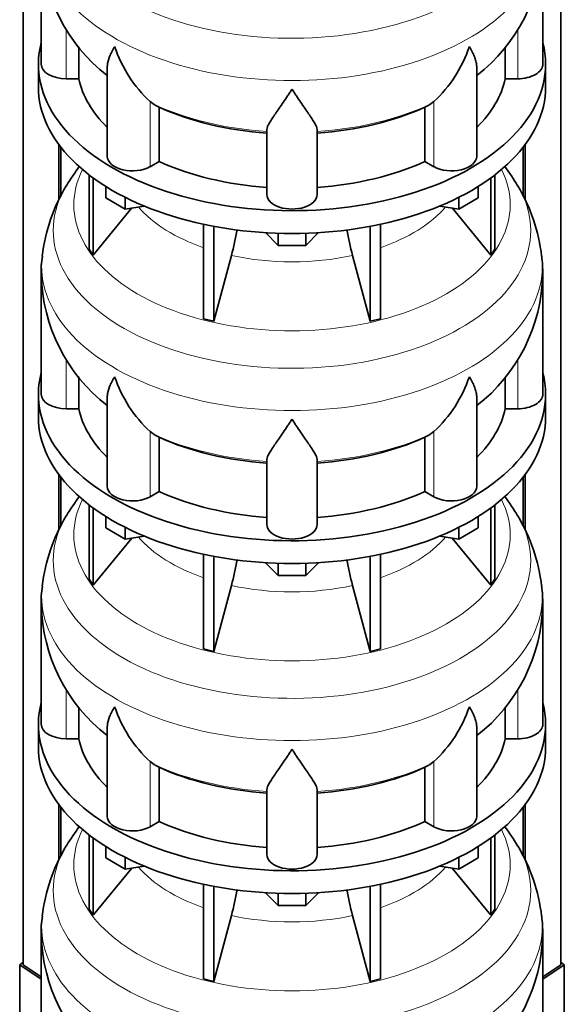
# Model space of a CAD drawing. Header units: millimetres. Extents: x 160 to 768, y -1429 to 1506.
# Tile 5 of 17: x 572 to 768, y -1176 to -823. Entities that reach past the tile are written whole.
import ezdxf

# ---------------------------------------------------------------- set-up
doc = ezdxf.new("R2010")
doc.units = ezdxf.units.MM
for name, color, linetype in [('LOW_134-6', 7, 'Continuous'), ('VSI134_DIFFUSORE', 7, 'Continuous'), ('VSI134_TERMINALE', 7, 'Continuous')]:
    doc.layers.add(name, color=color, linetype=linetype)

# ---------------------------------------------------------------- blocks, each defined once
blk = doc.blocks.new('SE4')
at = {"layer": 'LOW_134-6', "color": 7, "linetype": 'Continuous', "lineweight": 35}
for p, q in [((573.42, -1161.61), (573.42, -438.66)), ((766.28, -1161.61), (766.28, -438.66)), ((586.17, -867.36), (586.17, -887.22)), ((586.93, -868.35), (586.93, -885.63)), ((752.77, -868.35), (752.77, -885.64)), ((753.53, -867.36), (753.53, -887.2)), ((586.17, -985.75), (586.17, -1005.61)), ((586.93, -986.74), (586.93, -1004.02)), ((752.77, -986.74), (752.77, -1004.03)), ((753.53, -985.75), (753.53, -1005.59)), ((586.17, -1104.14), (586.17, -1124.01)), ((586.93, -1105.13), (586.93, -1122.41)), ((752.77, -1105.13), (752.77, -1122.43)), ((753.53, -1104.14), (753.53, -1123.98))]:
    blk.add_line(p, q, dxfattribs=at)
at = {"layer": 'VSI134_DIFFUSORE', "color": 7, "linetype": 'Continuous', "lineweight": 35}
for p, q in [((579.85, -795.49), (579.85, -838.55)), ((759.85, -838.55), (759.85, -795.49)), ((593.38, -843.74), (593.38, -832.35)), ((746.32, -832.37), (746.32, -843.74)), ((578.85, -838.55), (578.85, -846.71)), ((603.57, -839.48), (603.57, -871.61)), ((736.13, -871.61), (736.13, -839.47)), ((760.85, -846.71), (760.85, -838.55)), ((588.85, -843.74), (593.38, -843.74)), ((746.32, -843.74), (750.85, -843.74)), ((620.36, -852.99), (618.94, -851.94)), ((622.14, -873.44), (622.14, -853.96)), ((717.56, -853.96), (717.56, -873.44)), ((720.76, -851.94), (719.34, -852.99)), ((660.85, -885.31), (660.85, -861.96)), ((678.85, -885.31), (678.85, -861.96)), ((618.94, -875.29), (622.14, -873.44)), ((717.56, -873.44), (720.76, -875.29)), ((597.02, -878.21), (597.02, -904.89)), ((598.55, -879.36), (598.55, -907.02)), ((741.15, -879.36), (741.15, -907.02)), ((742.68, -878.21), (742.68, -904.89)), ((603.09, -886.47), (603.09, -882.42)), ((736.61, -886.47), (736.61, -882.42)), ((610.03, -890.48), (603.09, -886.47)), ((610.03, -890.48), (610.03, -886.3)), ((729.67, -890.48), (729.67, -886.3)), ((736.61, -886.47), (729.67, -890.48)), ((616.86, -889.42), (610.03, -890.48)), ((729.67, -890.48), (722.84, -889.42)), ((598.55, -907.02), (612.41, -890.11)), ((727.29, -890.11), (741.15, -907.02)), ((638.15, -895.96), (638.15, -929.89)), ((641.85, -896.7), (641.85, -930.77)), ((697.85, -896.7), (697.85, -930.77)), ((701.55, -895.96), (701.55, -929.89)), ((664.94, -903.61), (660.29, -898.96)), ((664.94, -903.61), (664.94, -899.17)), ((679.41, -898.96), (674.76, -903.61)), ((674.76, -903.61), (674.76, -899.17)), ((674.76, -903.61), (664.94, -903.61)), ((597.02, -904.89), (598.55, -907.02)), ((641.85, -930.77), (648.13, -907.15)), ((691.57, -907.15), (697.85, -930.77)), ((741.15, -907.02), (742.68, -904.89)), ((579.85, -913.88), (579.85, -956.94)), ((759.85, -956.94), (759.85, -913.88)), ((638.15, -929.89), (641.85, -930.77)), ((697.85, -930.77), (701.55, -929.89)), ((593.38, -962.13), (593.38, -950.74)), ((746.32, -950.76), (746.32, -962.13)), ((578.85, -956.94), (578.85, -965.1)), ((760.85, -965.1), (760.85, -956.94)), ((603.57, -957.87), (603.57, -990.01)), ((736.13, -990.01), (736.13, -957.87)), ((588.85, -962.13), (593.38, -962.13)), ((746.32, -962.13), (750.85, -962.13)), ((620.36, -971.38), (618.94, -970.33)), ((720.76, -970.33), (719.34, -971.38)), ((622.14, -991.83), (622.14, -972.35)), ((717.56, -972.35), (717.56, -991.83)), ((660.85, -1003.7), (660.85, -980.36)), ((678.85, -1003.7), (678.85, -980.36)), ((618.94, -993.68), (622.14, -991.83)), ((717.56, -991.83), (720.76, -993.68)), ((597.02, -996.6), (597.02, -1023.28)), ((598.55, -997.75), (598.55, -1025.42)), ((741.15, -997.75), (741.15, -1025.42)), ((742.68, -996.6), (742.68, -1023.28)), ((603.09, -1004.86), (603.09, -1000.81)), ((736.61, -1004.86), (736.61, -1000.81)), ((610.03, -1008.87), (603.09, -1004.86)), ((610.03, -1008.87), (610.03, -1004.7)), ((729.67, -1008.87), (729.67, -1004.7)), ((736.61, -1004.86), (729.67, -1008.87)), ((598.55, -1025.42), (612.41, -1008.5)), ((616.86, -1007.81), (610.03, -1008.87)), ((729.67, -1008.87), (722.84, -1007.81)), ((727.29, -1008.5), (741.15, -1025.42)), ((638.15, -1014.35), (638.15, -1048.28)), ((641.85, -1015.09), (641.85, -1049.16)), ((697.85, -1015.09), (697.85, -1049.16)), ((701.55, -1014.35), (701.55, -1048.28)), ((664.94, -1022), (660.29, -1017.35)), ((664.94, -1022), (664.94, -1017.56)), ((679.41, -1017.35), (674.76, -1022)), ((674.76, -1022), (674.76, -1017.56)), ((597.02, -1023.28), (598.55, -1025.42)), ((674.76, -1022), (664.94, -1022)), ((741.15, -1025.42), (742.68, -1023.28)), ((641.85, -1049.16), (648.13, -1025.54)), ((691.57, -1025.54), (697.85, -1049.16)), ((579.85, -1032.27), (579.85, -1075.33)), ((759.85, -1075.33), (759.85, -1032.27)), ((638.15, -1048.28), (641.85, -1049.16)), ((697.85, -1049.16), (701.55, -1048.28)), ((593.38, -1080.53), (593.38, -1069.14)), ((746.32, -1069.15), (746.32, -1080.53)), ((578.85, -1075.33), (578.85, -1083.49)), ((603.57, -1076.26), (603.57, -1108.4)), ((736.13, -1108.4), (736.13, -1076.26)), ((760.85, -1083.49), (760.85, -1075.33)), ((588.85, -1080.53), (593.38, -1080.53)), ((746.32, -1080.53), (750.85, -1080.53)), ((620.36, -1089.78), (618.94, -1088.73)), ((622.14, -1110.22), (622.14, -1090.75)), ((717.56, -1090.75), (717.56, -1110.22)), ((720.76, -1088.73), (719.34, -1089.78)), ((660.85, -1122.09), (660.85, -1098.75)), ((678.85, -1122.09), (678.85, -1098.75)), ((618.94, -1112.07), (622.14, -1110.22)), ((717.56, -1110.22), (720.76, -1112.07)), ((597.02, -1115), (597.02, -1141.67)), ((598.55, -1116.14), (598.55, -1143.81)), ((741.15, -1116.14), (741.15, -1143.81)), ((742.68, -1115), (742.68, -1141.67)), ((603.09, -1123.25), (603.09, -1119.2)), ((736.61, -1123.25), (736.61, -1119.2)), ((610.03, -1127.26), (610.03, -1123.09)), ((729.67, -1127.26), (729.67, -1123.09)), ((610.03, -1127.26), (603.09, -1123.25)), ((616.86, -1126.21), (610.03, -1127.26)), ((729.67, -1127.26), (722.84, -1126.21)), ((736.61, -1123.25), (729.67, -1127.26)), ((598.55, -1143.81), (612.41, -1126.89)), ((727.29, -1126.89), (741.15, -1143.81)), ((638.15, -1132.74), (638.15, -1166.67)), ((641.85, -1133.48), (641.85, -1167.55)), ((697.85, -1133.48), (697.85, -1167.55)), ((701.55, -1132.74), (701.55, -1166.67)), ((664.94, -1140.39), (660.29, -1135.74)), ((664.94, -1140.39), (664.94, -1135.96)), ((679.41, -1135.74), (674.76, -1140.39)), ((674.76, -1140.39), (674.76, -1135.96)), ((674.76, -1140.39), (664.94, -1140.39)), ((597.02, -1141.67), (598.55, -1143.81)), ((641.85, -1167.55), (648.13, -1143.94)), ((691.57, -1143.94), (697.85, -1167.55)), ((741.15, -1143.81), (742.68, -1141.67)), ((579.85, -1150.67), (579.85, -1193.72)), ((759.85, -1193.72), (759.85, -1150.67)), ((638.15, -1166.67), (641.85, -1167.55)), ((697.85, -1167.55), (701.55, -1166.67))]:
    blk.add_line(p, q, dxfattribs=at)
at = {"layer": 'VSI134_DIFFUSORE', "color": 4, "linetype": 'Continuous', "lineweight": 9}
for p, q in [((588.85, -843.74), (588.85, -826.13)), ((750.85, -843.74), (750.85, -826.08)), ((618.94, -875.29), (618.94, -851.94)), ((720.76, -875.29), (720.76, -851.94)), ((588.85, -962.13), (588.85, -944.52)), ((750.85, -962.13), (750.85, -944.47)), ((618.94, -993.68), (618.94, -970.33)), ((720.76, -993.68), (720.76, -970.33)), ((588.85, -1080.53), (588.85, -1062.92)), ((750.85, -1080.53), (750.85, -1062.86)), ((618.94, -1112.07), (618.94, -1088.73)), ((720.76, -1112.07), (720.76, -1088.73))]:
    blk.add_line(p, q, dxfattribs=at)
at = {"layer": 'VSI134_DIFFUSORE', "color": 7, "linetype": 'Continuous', "lineweight": 35}
for centre, radius, start, end in [((641.11, -794.26), 61.26, 181.3354, 232.1401), ((698.69, -794.34), 61.13, 307.8454, 358.9174), ((651.44, -816.98), 47.73, 198.6373, 227.0857), ((688.26, -816.98), 47.73, 312.9143, 341.3628), ((628.27, -840.6), 14.7, 237.4509, 245.3566), ((711.43, -840.6), 14.7, 294.6434, 302.5491), ((648.55, -917.52), 69.36, 142.3244, 149.3385), ((691.61, -917.22), 68.83, 30.649, 37.5556), ((642.51, -914.56), 62.67, 148.858, 173.4063), ((697.68, -914.31), 62.12, 6.3551, 31.1723), ((558.28, -882.84), 93.08, 344.857, 350.7345), ((780.11, -883.05), 91.75, 189.2948, 195.2315), ((611.94, -912.65), 32.1, 170.5221, 182.5519), ((716.3, -912.92), 43.51, 358.7333, 7.2617), ((641.11, -912.65), 61.26, 181.3354, 232.1401), ((698.69, -912.73), 61.13, 307.8454, 358.9174), ((651.44, -935.38), 47.73, 198.6373, 227.0857), ((688.26, -935.38), 47.73, 312.9143, 341.3628), ((628.27, -958.99), 14.7, 237.4509, 245.3566), ((711.43, -958.99), 14.7, 294.6434, 302.5491), ((648.55, -1035.91), 69.36, 142.3244, 149.3385), ((691.61, -1035.62), 68.83, 30.649, 37.5556), ((642.51, -1032.95), 62.67, 148.858, 173.4063), ((697.68, -1032.7), 62.12, 6.3551, 31.1723), ((558.28, -1001.23), 93.08, 344.857, 350.7345), ((780.11, -1001.44), 91.75, 189.2948, 195.2315), ((611.94, -1031.04), 32.1, 170.5221, 182.5519), ((716.3, -1031.32), 43.51, 358.7333, 7.2617), ((641.11, -1031.04), 61.26, 181.3354, 232.1401), ((698.69, -1031.12), 61.13, 307.8454, 358.9174), ((651.44, -1053.77), 47.73, 198.6373, 227.0857), ((688.26, -1053.77), 47.73, 312.9143, 341.3628), ((628.27, -1077.38), 14.7, 237.4509, 245.3566), ((711.43, -1077.38), 14.7, 294.6434, 302.5491), ((648.55, -1154.31), 69.36, 142.3244, 149.3385), ((691.61, -1154.01), 68.83, 30.649, 37.5556), ((642.51, -1151.35), 62.67, 148.858, 173.4063), ((697.68, -1151.09), 62.12, 6.3551, 31.1723), ((558.28, -1119.62), 93.08, 344.857, 350.7345), ((780.11, -1119.83), 91.75, 189.2948, 195.2315), ((611.94, -1149.43), 32.1, 170.5221, 182.5519), ((716.3, -1149.71), 43.51, 358.7333, 7.2617), ((641.11, -1149.43), 61.26, 181.3354, 232.1401), ((698.69, -1149.52), 61.13, 307.8454, 358.9174)]:
    blk.add_arc(centre, radius, start, end, dxfattribs=at)
at = {"layer": 'VSI134_DIFFUSORE', "color": 4, "linetype": 'Continuous', "lineweight": 9}
for centre, major_axis, start_param, end_param in [((669.85, -779.77), (85.67, 0), 2.812638, 6.283185), ((669.85, -792.53), (-89.83, 0), 0, 3.208843), ((669.85, -817.07), (-79.5, 0), 0.898849, 1.457346), ((669.85, -817.07), (79.5, 0), 4.82584, 5.384336), ((669.85, -888.97), (-78.3, 0), 0, 3.425204), ((669.85, -888.97), (-78.3, 0), 5.999574, 6.283185), ((669.85, -898.16), (85.67, 0), 2.812638, 6.283185), ((669.85, -898.16), (85.67, 0), 0, 0.329038), ((669.85, -873.85), (-61.63, 0), 0.463231, 1.030574), ((669.85, -873.85), (61.63, 0), 5.252612, 5.819954), ((669.85, -910.92), (-89.83, 0), 6.215332, 6.283185), ((669.85, -910.92), (-89.83, 0), 0, 3.208843), ((669.85, -873.85), (-61.63, 0), 1.210556, 1.931037), ((669.85, -935.46), (-79.5, 0), 0.898849, 1.457346), ((669.85, -935.46), (79.5, 0), 4.82584, 5.384336), ((669.85, -1007.36), (-78.3, 0), 0, 3.425204), ((669.85, -1007.36), (-78.3, 0), 5.999574, 6.283185), ((669.85, -1016.56), (85.67, 0), 2.812638, 6.283185), ((669.85, -1016.56), (85.67, 0), 0, 0.329038), ((669.85, -992.25), (-61.63, 0), 0.463231, 1.030574), ((669.85, -992.25), (61.63, 0), 5.252612, 5.819954), ((669.85, -1029.31), (-89.83, 0), 6.215332, 6.283185), ((669.85, -1029.31), (-89.83, 0), 0, 3.208843), ((669.85, -992.25), (-61.63, 0), 1.210556, 1.931037), ((669.85, -1053.86), (-79.5, 0), 0.898849, 1.457346), ((669.85, -1053.86), (79.5, 0), 4.82584, 5.384336), ((669.85, -1125.76), (-78.3, 0), 0, 3.425204), ((669.85, -1125.76), (-78.3, 0), 5.999574, 6.283185), ((669.85, -1134.95), (85.67, 0), 2.812638, 6.283185), ((669.85, -1134.95), (85.67, 0), 0, 0.329038), ((669.85, -1110.64), (-61.63, 0), 0.463231, 1.030574), ((669.85, -1110.64), (61.63, 0), 5.252612, 5.819954), ((669.85, -1147.7), (-89.83, 0), 6.215332, 6.283185), ((669.85, -1147.7), (-89.83, 0), 0, 3.208843), ((669.85, -1110.64), (-61.63, 0), 1.210556, 1.931037)]:
    blk.add_ellipse(centre, major_axis=major_axis, ratio=0.57735, start_param=start_param, end_param=end_param, dxfattribs=at)
at = {"layer": 'VSI134_DIFFUSORE', "color": 7, "linetype": 'Continuous', "lineweight": 35}
for centre, major_axis, start_param, end_param in [((669.85, -838.55), (91, 0), 2.993207, 6.283185), ((669.85, -838.55), (91, 0), 0, 0.148386), ((588.85, -838.55), (9, 0), 3.141593, 4.712389), ((750.85, -838.55), (-9, 0), 1.570796, 3.141593), ((669.85, -838.55), (-77, 0), 0.117151, 0.534109), ((669.85, -838.55), (77, 0), 5.749077, 6.166034), ((669.85, -846.71), (-91, 0), 0, 3.141593), ((669.85, -819.07), (-77, 0), 0.902549, 1.453645), ((669.85, -819.07), (77, 0), 4.82954, 5.380636), ((612.57, -871.61), (9, 0), 3.141593, 5.497787), ((727.13, -871.61), (-9, 0), 0.785398, 3.141593), ((669.85, -838.55), (-77, 0), 0.902549, 1.453645), ((669.85, -838.55), (77, 0), 4.82954, 5.380636), ((669.85, -885.31), (-9, 0), 0, 3.141593), ((669.85, -956.94), (91, 0), 2.993207, 6.283185), ((669.85, -956.94), (91, 0), 0, 0.148386), ((588.85, -956.94), (9, 0), 3.141593, 4.712389), ((750.85, -956.94), (-9, 0), 1.570796, 3.141593), ((669.85, -956.94), (-77, 0), 0.117151, 0.534109), ((669.85, -956.94), (77, 0), 5.749077, 6.166034), ((669.85, -965.1), (-91, 0), 0, 3.141593), ((669.85, -937.46), (-77, 0), 0.902549, 1.453645), ((669.85, -937.46), (77, 0), 4.82954, 5.380636), ((612.57, -990.01), (9, 0), 3.141593, 5.497787), ((669.85, -956.94), (-77, 0), 0.902549, 1.453645), ((669.85, -956.94), (77, 0), 4.82954, 5.380636), ((727.13, -990.01), (-9, 0), 0.785398, 3.141593), ((669.85, -1003.7), (-9, 0), 0, 3.141593), ((669.85, -1075.33), (91, 0), 2.993207, 6.283185), ((669.85, -1075.33), (91, 0), 0, 0.148386), ((588.85, -1075.33), (9, 0), 3.141593, 4.712389), ((750.85, -1075.33), (-9, 0), 1.570796, 3.141593), ((669.85, -1075.33), (-77, 0), 0.117151, 0.534109), ((669.85, -1075.33), (77, 0), 5.749077, 6.166034), ((669.85, -1083.49), (-91, 0), 0, 3.141593), ((669.85, -1055.85), (-77, 0), 0.902549, 1.453645), ((669.85, -1055.85), (77, 0), 4.82954, 5.380636), ((612.57, -1108.4), (9, 0), 3.141593, 5.497787), ((727.13, -1108.4), (-9, 0), 0.785398, 3.141593), ((669.85, -1075.33), (-77, 0), 0.902549, 1.453645), ((669.85, -1075.33), (77, 0), 4.82954, 5.380636), ((669.85, -1122.09), (-9, 0), 0, 3.141593)]:
    blk.add_ellipse(centre, major_axis=major_axis, ratio=0.57735, start_param=start_param, end_param=end_param, dxfattribs=at)
for points, knots in [([(603.57, -839.49), (603.57, -839.32), (603.58, -839.16), (603.67, -837.97), (603.95, -836.92), (604.62, -835.25), (604.89, -834.67), (605.34, -833.78), (605.5, -833.48), (605.76, -833.02), (605.89, -832.79), (606.02, -832.55), (606.12, -832.4), (606.16, -832.32), (606.21, -832.24)], [0.4586292, 0.4586292, 0.4586292, 0.4586292, 0.5, 0.5, 0.75, 0.75, 0.875, 0.875, 0.9375, 0.9375, 0.96875, 0.984375, 0.984375, 1, 1, 1, 1]), ([(736.13, -839.49), (736.13, -839.33), (736.12, -839.17), (736.07, -838.51), (735.99, -838), (735.72, -836.94), (735.53, -836.39), (735.08, -835.26), (734.82, -834.68), (734.36, -833.79), (734.2, -833.49), (733.94, -833.02), (733.86, -832.87), (733.68, -832.55), (733.58, -832.4), (733.49, -832.24)], [0.4604904, 0.4604904, 0.4604904, 0.4604904, 0.5, 0.5, 0.625, 0.625, 0.75, 0.75, 0.875, 0.875, 0.9375, 0.9375, 0.96875, 0.96875, 1, 1, 1, 1]), ([(669.85, -847.46), (669.72, -847.67), (669.58, -847.88), (669.32, -848.3), (669.19, -848.51), (668.79, -849.13), (668.52, -849.53), (667.74, -850.72), (667.22, -851.49), (666.21, -852.97), (665.71, -853.68), (664.77, -855.03), (664.31, -855.67), (663.47, -856.89), (663.07, -857.47), (662.53, -858.29), (662.36, -858.56), (662.04, -859.08), (661.89, -859.33), (661.47, -860.05), (661.25, -860.48), (660.94, -861.28), (660.85, -861.64), (660.85, -861.96)], [0, 0, 0, 0, 0.03125, 0.03125, 0.0625, 0.0625, 0.125, 0.125, 0.25, 0.25, 0.375, 0.375, 0.5, 0.5, 0.625, 0.625, 0.6875, 0.6875, 0.75, 0.75, 0.875, 0.875, 1, 1, 1, 1]), ([(678.85, -861.96), (678.85, -861.64), (678.76, -861.28), (678.45, -860.49), (678.23, -860.05), (677.81, -859.33), (677.66, -859.08), (677.34, -858.56), (677.17, -858.3), (676.63, -857.48), (676.23, -856.9), (675.39, -855.68), (674.94, -855.03), (673.99, -853.68), (673.5, -852.97), (672.48, -851.49), (671.96, -850.73), (671.18, -849.53), (670.91, -849.13), (670.52, -848.51), (670.38, -848.3), (670.12, -847.88), (669.98, -847.67), (669.85, -847.46)], [0, 0, 0, 0, 0.125, 0.125, 0.25, 0.25, 0.3125, 0.3125, 0.375, 0.375, 0.5, 0.5, 0.625, 0.625, 0.75, 0.75, 0.875, 0.875, 0.9375, 0.9375, 0.96875, 0.96875, 1, 1, 1, 1]), ([(603.57, -957.88), (603.57, -957.72), (603.58, -957.55), (603.67, -956.37), (603.95, -955.31), (604.62, -953.64), (604.89, -953.07), (605.34, -952.18), (605.5, -951.87), (605.76, -951.41), (605.89, -951.18), (606.02, -950.95), (606.12, -950.79), (606.16, -950.71), (606.21, -950.63)], [0.4586292, 0.4586292, 0.4586292, 0.4586292, 0.5, 0.5, 0.75, 0.75, 0.875, 0.875, 0.9375, 0.9375, 0.96875, 0.984375, 0.984375, 1, 1, 1, 1]), ([(736.13, -957.88), (736.13, -957.72), (736.12, -957.57), (736.07, -956.91), (735.99, -956.39), (735.72, -955.33), (735.53, -954.78), (735.08, -953.65), (734.82, -953.08), (734.36, -952.18), (734.2, -951.88), (733.94, -951.42), (733.86, -951.26), (733.68, -950.95), (733.58, -950.79), (733.49, -950.63)], [0.4604904, 0.4604904, 0.4604904, 0.4604904, 0.5, 0.5, 0.625, 0.625, 0.75, 0.75, 0.875, 0.875, 0.9375, 0.9375, 0.96875, 0.96875, 1, 1, 1, 1]), ([(669.85, -965.85), (669.72, -966.06), (669.58, -966.27), (669.32, -966.69), (669.19, -966.9), (668.79, -967.52), (668.52, -967.92), (667.74, -969.11), (667.22, -969.88), (666.21, -971.36), (665.71, -972.07), (664.77, -973.42), (664.31, -974.07), (663.47, -975.29), (663.07, -975.87), (662.53, -976.69), (662.36, -976.95), (662.04, -977.47), (661.89, -977.72), (661.47, -978.44), (661.25, -978.88), (660.94, -979.68), (660.85, -980.04), (660.85, -980.36)], [0, 0, 0, 0, 0.03125, 0.03125, 0.0625, 0.0625, 0.125, 0.125, 0.25, 0.25, 0.375, 0.375, 0.5, 0.5, 0.625, 0.625, 0.6875, 0.6875, 0.75, 0.75, 0.875, 0.875, 1, 1, 1, 1]), ([(678.85, -980.36), (678.85, -980.04), (678.76, -979.68), (678.45, -978.88), (678.23, -978.44), (677.81, -977.72), (677.66, -977.47), (677.34, -976.95), (677.17, -976.69), (676.63, -975.87), (676.23, -975.29), (675.39, -974.07), (674.94, -973.43), (673.99, -972.07), (673.5, -971.36), (672.48, -969.88), (671.96, -969.12), (671.18, -967.93), (670.91, -967.52), (670.52, -966.9), (670.38, -966.69), (670.12, -966.27), (669.98, -966.06), (669.85, -965.85)], [0, 0, 0, 0, 0.125, 0.125, 0.25, 0.25, 0.3125, 0.3125, 0.375, 0.375, 0.5, 0.5, 0.625, 0.625, 0.75, 0.75, 0.875, 0.875, 0.9375, 0.9375, 0.96875, 0.96875, 1, 1, 1, 1]), ([(603.57, -1076.27), (603.57, -1076.11), (603.58, -1075.94), (603.67, -1074.76), (603.95, -1073.71), (604.62, -1072.03), (604.89, -1071.46), (605.34, -1070.57), (605.5, -1070.27), (605.76, -1069.81), (605.89, -1069.57), (606.02, -1069.34), (606.12, -1069.18), (606.16, -1069.1), (606.21, -1069.02)], [0.4586292, 0.4586292, 0.4586292, 0.4586292, 0.5, 0.5, 0.75, 0.75, 0.875, 0.875, 0.9375, 0.9375, 0.96875, 0.984375, 0.984375, 1, 1, 1, 1]), ([(736.13, -1076.27), (736.13, -1076.11), (736.12, -1075.96), (736.07, -1075.3), (735.99, -1074.78), (735.72, -1073.72), (735.53, -1073.17), (735.08, -1072.05), (734.82, -1071.47), (734.36, -1070.57), (734.2, -1070.27), (733.94, -1069.81), (733.86, -1069.65), (733.68, -1069.34), (733.58, -1069.18), (733.49, -1069.02)], [0.4604904, 0.4604904, 0.4604904, 0.4604904, 0.5, 0.5, 0.625, 0.625, 0.75, 0.75, 0.875, 0.875, 0.9375, 0.9375, 0.96875, 0.96875, 1, 1, 1, 1]), ([(669.85, -1084.24), (669.72, -1084.45), (669.58, -1084.67), (669.32, -1085.09), (669.19, -1085.29), (668.79, -1085.91), (668.52, -1086.31), (667.74, -1087.51), (667.22, -1088.27), (666.21, -1089.75), (665.71, -1090.46), (664.77, -1091.81), (664.31, -1092.46), (663.47, -1093.68), (663.07, -1094.26), (662.53, -1095.08), (662.36, -1095.34), (662.04, -1095.86), (661.89, -1096.11), (661.47, -1096.83), (661.25, -1097.27), (660.94, -1098.07), (660.85, -1098.43), (660.85, -1098.75)], [0, 0, 0, 0, 0.03125, 0.03125, 0.0625, 0.0625, 0.125, 0.125, 0.25, 0.25, 0.375, 0.375, 0.5, 0.5, 0.625, 0.625, 0.6875, 0.6875, 0.75, 0.75, 0.875, 0.875, 1, 1, 1, 1]), ([(678.85, -1098.75), (678.85, -1098.43), (678.76, -1098.07), (678.45, -1097.27), (678.23, -1096.83), (677.81, -1096.11), (677.66, -1095.86), (677.34, -1095.35), (677.17, -1095.08), (676.63, -1094.26), (676.23, -1093.68), (675.39, -1092.46), (674.94, -1091.82), (673.99, -1090.47), (673.5, -1089.75), (672.48, -1088.28), (671.96, -1087.51), (671.18, -1086.32), (670.91, -1085.91), (670.52, -1085.29), (670.38, -1085.09), (670.12, -1084.67), (669.98, -1084.45), (669.85, -1084.24)], [0, 0, 0, 0, 0.125, 0.125, 0.25, 0.25, 0.3125, 0.3125, 0.375, 0.375, 0.5, 0.5, 0.625, 0.625, 0.75, 0.75, 0.875, 0.875, 0.9375, 0.9375, 0.96875, 0.96875, 1, 1, 1, 1])]:
    blk.add_open_spline(points, degree=3, knots=knots, dxfattribs=at)
at = {"layer": 'VSI134_TERMINALE', "color": 7, "linetype": 'Continuous', "lineweight": 35}
for p, q in [((573.42, -1160.65), (572.14, -1161.63)), ((572.14, -1161.63), (579.85, -1166.76)), ((572.14, -1161.63), (572.14, -1189.19)), ((579.85, -1165.88), (573.42, -1161.61)), ((766.28, -1161.61), (759.85, -1165.88)), ((759.85, -1166.76), (767.56, -1161.63)), ((767.56, -1161.63), (766.28, -1160.65)), ((767.56, -1161.63), (767.56, -1189.19))]:
    blk.add_line(p, q, dxfattribs=at)

msp = doc.modelspace()

# ---------------------------------------------------------------- block references
msp.add_blockref('SE4', (0, 0))

doc.saveas('drawing.dxf')
